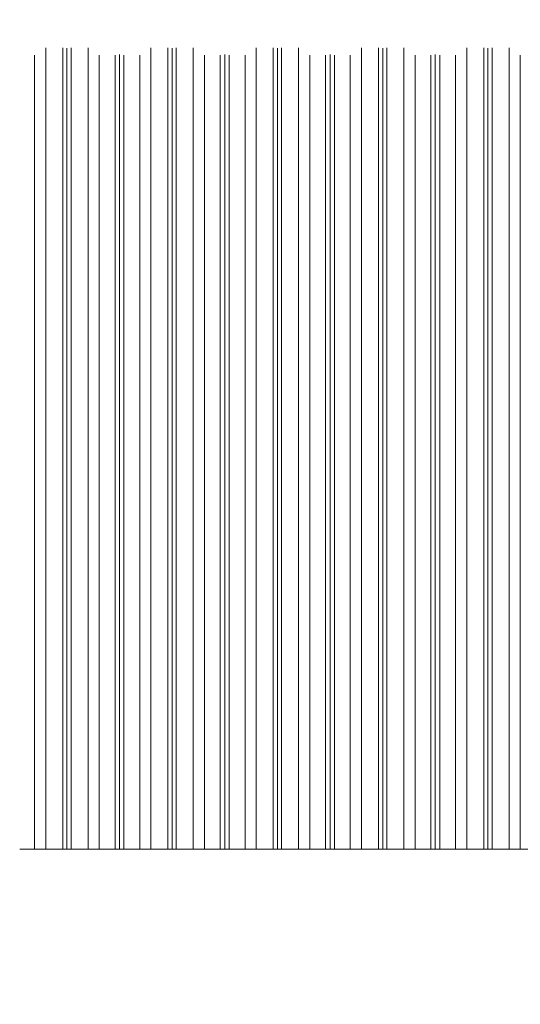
# Model space of a CAD drawing. Header units: millimetres. Extents: x 0 to 1917, y 0 to 847.
# Tile 83 of 230: x 459 to 488, y 716 to 773. Entities that reach past the tile are written whole.
import ezdxf

# ---------------------------------------------------------------- set-up
doc = ezdxf.new("R2010")
doc.units = ezdxf.units.MM
doc.header["$MEASUREMENT"] = 0
doc.set_wipeout_variables(frame=1)
doc.linetypes.add('Wipeout_Contour', pattern=[1000, 0, -1000])
for name, color, linetype in [('Cobertura.ARQ', 7, 'Continuous'), ('Interior - Mobiliário', 7, 'Continuous'), ('Parede.ARQ', 7, 'Continuous')]:
    doc.layers.add(name, color=color, linetype=linetype)

msp = doc.modelspace()

# ---------------------------------------------------------------- wipeouts: each hides what was drawn before it
at = {"color": 254, "linetype": 'Wipeout_Contour', "lineweight": 0, "ltscale": 683362.111331}
msp.add_wipeout([(101.497, 794.413), (102.375, 794.361), (102.375, 770.546), (102.93, 770.546), (103.58, 770.986), (104.565, 770.986), (104.805, 770.95), (104.975, 770.976), (104.975, 771.528), (107.375, 771.528), (107.375, 770.546), (107.595, 770.546), (107.855, 770.585), (108.115, 770.546), (109.03, 770.546), (109.68, 770.986), (110.665, 770.986), (110.905, 770.95), (111.145, 770.986), (112.13, 770.986), (112.78, 770.546), (113.695, 770.546), (113.955, 770.585), (114.215, 770.546), (115.13, 770.546), (115.78, 770.986), (116.765, 770.986), (117.005, 770.95), (117.245, 770.986), (118.23, 770.986), (118.88, 770.546), (119.795, 770.546), (120.055, 770.585), (120.315, 770.546), (121.23, 770.546), (121.88, 770.986), (122.865, 770.986), (123.105, 770.95), (123.345, 770.986), (124.33, 770.986), (124.98, 770.546), (125.895, 770.546), (126.155, 770.585), (126.415, 770.546), (127.33, 770.546), (127.98, 770.986), (128.965, 770.986), (129.205, 770.95), (129.445, 770.986), (130.43, 770.986), (131.08, 770.546), (131.995, 770.546), (132.255, 770.585), (132.515, 770.546), (133.43, 770.546), (134.08, 770.986), (135.065, 770.986), (135.305, 770.95), (135.545, 770.986), (136.53, 770.986), (137.18, 770.546), (138.095, 770.546), (138.355, 770.585), (138.615, 770.546), (139.53, 770.546), (140.18, 770.986), (141.165, 770.986), (141.405, 770.95), (141.645, 770.986), (142.63, 770.986), (143.28, 770.546), (144.195, 770.546), (144.455, 770.585), (144.715, 770.546), (145.63, 770.546), (146.28, 770.986), (147.265, 770.986), (147.505, 770.95), (147.745, 770.986), (148.73, 770.986), (149.38, 770.546), (150.295, 770.546), (150.555, 770.585), (150.815, 770.546), (151.73, 770.546), (152.38, 770.986), (153.365, 770.986), (153.605, 770.95), (153.845, 770.986), (154.83, 770.986), (155.48, 770.546), (156.395, 770.546), (156.655, 770.585), (156.915, 770.546), (157.83, 770.546), (158.48, 770.986), (159.465, 770.986), (159.705, 770.95), (159.945, 770.986), (160.93, 770.986), (161.58, 770.546), (162.495, 770.546), (162.755, 770.585), (163.015, 770.546), (163.93, 770.546), (164.58, 770.986), (165.565, 770.986), (165.805, 770.95), (166.045, 770.986), (167.03, 770.986), (167.68, 770.546), (168.595, 770.546), (168.855, 770.585), (169.115, 770.546), (170.03, 770.546), (170.68, 770.986), (171.665, 770.986), (171.905, 770.95), (172.145, 770.986), (173.13, 770.986), (173.78, 770.546), (174.695, 770.546), (174.955, 770.585), (175.215, 770.546), (176.13, 770.546), (176.78, 770.986), (177.765, 770.986), (178.005, 770.95), (178.245, 770.986), (179.23, 770.986), (179.88, 770.546), (180.795, 770.546), (181.055, 770.585), (181.315, 770.546), (182.23, 770.546), (182.88, 770.986), (183.865, 770.986), (184.105, 770.95), (184.345, 770.986), (185.33, 770.986), (185.98, 770.546), (186.895, 770.546), (187.155, 770.585), (187.415, 770.546), (188.33, 770.546), (188.98, 770.986), (189.965, 770.986), (190.205, 770.95), (190.445, 770.986), (191.43, 770.986), (192.08, 770.546), (192.995, 770.546), (193.255, 770.585), (193.515, 770.546), (194.43, 770.546), (195.08, 770.986), (196.065, 770.986), (196.305, 770.95), (196.545, 770.986), (197.53, 770.986), (198.18, 770.546), (199.095, 770.546), (199.355, 770.585), (199.615, 770.546), (200.53, 770.546), (201.18, 770.986), (202.165, 770.986), (202.405, 770.95), (202.645, 770.986), (203.63, 770.986), (204.28, 770.546), (205.195, 770.546), (205.455, 770.585), (205.715, 770.546), (206.63, 770.546), (207.28, 770.986), (208.265, 770.986), (208.505, 770.95), (208.745, 770.986), (209.73, 770.986), (210.38, 770.546), (211.295, 770.546), (211.555, 770.585), (211.815, 770.546), (212.73, 770.546), (213.38, 770.986), (214.365, 770.986), (214.605, 770.95), (214.845, 770.986), (215.83, 770.986), (216.48, 770.546), (216.975, 770.546), (216.975, 771.528), (219.375, 771.528), (219.375, 770.915), (219.48, 770.986), (220.465, 770.986), (220.705, 770.95), (220.945, 770.986), (221.93, 770.986), (222.58, 770.546), (223.495, 770.546), (223.755, 770.585), (224.015, 770.546), (224.93, 770.546), (225.58, 770.986), (226.565, 770.986), (226.805, 770.95), (227.045, 770.986), (228.03, 770.986), (228.68, 770.546), (229.595, 770.546), (229.855, 770.585), (230.115, 770.546), (231.03, 770.546), (231.68, 770.986), (232.665, 770.986), (232.905, 770.95), (233.145, 770.986), (234.13, 770.986), (234.78, 770.546), (235.695, 770.546), (235.955, 770.585), (236.215, 770.546), (237.13, 770.546), (237.78, 770.986), (238.765, 770.986), (239.005, 770.95), (239.245, 770.986), (240.23, 770.986), (240.88, 770.546), (241.795, 770.546), (242.055, 770.585), (242.315, 770.546), (243.23, 770.546), (243.88, 770.986), (244.865, 770.986), (245.105, 770.95), (245.345, 770.986), (246.33, 770.986), (246.98, 770.546), (247.895, 770.546), (248.155, 770.585), (248.415, 770.546), (249.33, 770.546), (249.98, 770.986), (250.965, 770.986), (251.205, 770.95), (251.445, 770.986), (252.43, 770.986), (253.08, 770.546), (253.995, 770.546), (254.255, 770.585), (254.515, 770.546), (255.43, 770.546), (256.08, 770.986), (257.065, 770.986), (257.305, 770.95), (257.545, 770.986), (258.53, 770.986), (259.18, 770.546), (260.095, 770.546), (260.355, 770.585), (260.615, 770.546), (261.53, 770.546), (262.18, 770.986), (263.165, 770.986), (263.405, 770.95), (263.645, 770.986), (264.63, 770.986), (265.28, 770.546), (266.195, 770.546), (266.455, 770.585), (266.715, 770.546), (267.63, 770.546), (268.28, 770.986), (269.265, 770.986), (269.505, 770.95), (269.745, 770.986), (270.73, 770.986), (271.38, 770.546), (272.295, 770.546), (272.555, 770.585), (272.815, 770.546), (273.73, 770.546), (274.38, 770.986), (275.365, 770.986), (275.605, 770.95), (275.845, 770.986), (276.83, 770.986), (277.48, 770.546), (278.395, 770.546), (278.655, 770.585), (278.915, 770.546), (279.83, 770.546), (280.48, 770.986), (281.465, 770.986), (281.705, 770.95), (281.945, 770.986), (282.93, 770.986), (283.58, 770.546), (284.495, 770.546), (284.755, 770.585), (285.015, 770.546), (285.93, 770.546), (286.58, 770.986), (287.565, 770.986), (287.805, 770.95), (288.045, 770.986), (289.03, 770.986), (289.68, 770.546), (290.595, 770.546), (290.855, 770.585), (291.115, 770.546), (292.03, 770.546), (292.68, 770.986), (293.665, 770.986), (293.905, 770.95), (294.145, 770.986), (295.13, 770.986), (295.78, 770.546), (296.695, 770.546), (296.955, 770.585), (297.215, 770.546), (298.13, 770.546), (298.78, 770.986), (299.765, 770.986), (300.005, 770.95), (300.245, 770.986), (301.23, 770.986), (301.88, 770.546), (302.795, 770.546), (303.055, 770.585), (303.315, 770.546), (304.23, 770.546), (304.88, 770.986), (305.865, 770.986), (306.105, 770.95), (306.345, 770.986), (307.33, 770.986), (307.98, 770.546), (308.895, 770.546), (309.155, 770.585), (309.415, 770.546), (310.33, 770.546), (310.98, 770.986), (311.965, 770.986), (312.205, 770.95), (312.445, 770.986), (313.43, 770.986), (314.08, 770.546), (314.995, 770.546), (315.255, 770.585), (315.515, 770.546), (316.43, 770.546), (317.08, 770.986), (318.065, 770.986), (318.305, 770.95), (318.545, 770.986), (319.53, 770.986), (320.18, 770.546), (321.095, 770.546), (321.355, 770.585), (321.615, 770.546), (322.53, 770.546), (323.18, 770.986), (324.165, 770.986), (324.405, 770.95), (324.645, 770.986), (325.63, 770.986), (326.28, 770.546), (327.195, 770.546), (327.455, 770.585), (327.715, 770.546), (328.63, 770.546), (329.28, 770.986), (330.265, 770.986), (330.505, 770.95), (330.745, 770.986), (331.73, 770.986), (332.38, 770.546), (333.295, 770.546), (333.555, 770.585), (333.815, 770.546), (334.73, 770.546), (335.38, 770.986), (336.365, 770.986), (336.605, 770.95), (336.845, 770.986), (336.975, 770.986), (336.975, 771.528), (339.375, 771.528), (339.375, 770.546), (339.395, 770.546), (339.655, 770.585), (339.915, 770.546), (340.83, 770.546), (341.48, 770.986), (342.465, 770.986), (342.705, 770.95), (342.945, 770.986), (343.93, 770.986), (344.58, 770.546), (345.495, 770.546), (345.755, 770.585), (346.015, 770.546), (346.93, 770.546), (347.58, 770.986), (348.565, 770.986), (348.805, 770.95), (349.045, 770.986), (350.03, 770.986), (350.68, 770.546), (351.595, 770.546), (351.855, 770.585), (352.115, 770.546), (353.03, 770.546), (353.68, 770.986), (354.665, 770.986), (354.905, 770.95), (355.145, 770.986), (356.13, 770.986), (356.78, 770.546), (357.695, 770.546), (357.955, 770.585), (358.215, 770.546), (359.13, 770.546), (359.78, 770.986), (360.765, 770.986), (361.005, 770.95), (361.245, 770.986), (362.23, 770.986), (362.88, 770.546), (363.795, 770.546), (364.055, 770.585), (364.315, 770.546), (365.23, 770.546), (365.88, 770.986), (366.865, 770.986), (367.105, 770.95), (367.345, 770.986), (368.33, 770.986), (368.98, 770.546), (369.895, 770.546), (370.155, 770.585), (370.415, 770.546), (371.33, 770.546), (371.98, 770.986), (372.965, 770.986), (373.205, 770.95), (373.445, 770.986), (374.43, 770.986), (375.08, 770.546), (375.995, 770.546), (376.255, 770.585), (376.515, 770.546), (377.43, 770.546), (378.08, 770.986), (379.065, 770.986), (379.305, 770.95), (379.545, 770.986), (380.53, 770.986), (381.18, 770.546), (382.095, 770.546), (382.355, 770.585), (382.615, 770.546), (383.53, 770.546), (384.18, 770.986), (385.165, 770.986), (385.405, 770.95), (385.645, 770.986), (386.63, 770.986), (387.28, 770.546), (388.195, 770.546), (388.455, 770.585), (388.715, 770.546), (389.63, 770.546), (390.28, 770.986), (391.265, 770.986), (391.505, 770.95), (391.745, 770.986), (392.73, 770.986), (393.38, 770.546), (394.295, 770.546), (394.555, 770.585), (394.815, 770.546), (395.73, 770.546), (396.38, 770.986), (397.365, 770.986), (397.605, 770.95), (397.845, 770.986), (398.83, 770.986), (399.48, 770.546), (400.395, 770.546), (400.655, 770.585), (400.915, 770.546), (401.83, 770.546), (402.48, 770.986), (403.465, 770.986), (403.705, 770.95), (403.945, 770.986), (404.93, 770.986), (405.58, 770.546), (406.495, 770.546), (406.755, 770.585), (407.015, 770.546), (407.93, 770.546), (408.58, 770.986), (409.565, 770.986), (409.805, 770.95), (410.045, 770.986), (411.03, 770.986), (411.68, 770.546), (412.595, 770.546), (412.855, 770.585), (413.115, 770.546), (414.03, 770.546), (414.68, 770.986), (415.665, 770.986), (415.905, 770.95), (416.145, 770.986), (417.13, 770.986), (417.78, 770.546), (418.695, 770.546), (418.955, 770.585), (419.215, 770.546), (420.13, 770.546), (420.78, 770.986), (421.765, 770.986), (422.005, 770.95), (422.245, 770.986), (423.23, 770.986), (423.88, 770.546), (424.795, 770.546), (425.055, 770.585), (425.315, 770.546), (426.23, 770.546), (426.88, 770.986), (427.865, 770.986), (428.105, 770.95), (428.345, 770.986), (429.33, 770.986), (429.98, 770.546), (430.895, 770.546), (431.155, 770.585), (431.415, 770.546), (432.33, 770.546), (432.98, 770.986), (433.965, 770.986), (434.205, 770.95), (434.445, 770.986), (435.43, 770.986), (436.08, 770.546), (436.995, 770.546), (437.255, 770.585), (437.515, 770.546), (438.43, 770.546), (439.08, 770.986), (440.065, 770.986), (440.305, 770.95), (440.545, 770.986), (441.53, 770.986), (442.18, 770.546), (443.095, 770.546), (443.355, 770.585), (443.615, 770.546), (444.53, 770.546), (445.18, 770.986), (446.165, 770.986), (446.405, 770.95), (446.645, 770.986), (446.858, 770.986), (446.858, 770.585), (447.118, 770.546), (448.033, 770.546), (448.683, 770.986), (449.668, 770.986), (449.908, 770.95), (450.148, 770.986), (451.133, 770.986), (451.783, 770.546), (452.698, 770.546), (452.958, 770.585), (453.218, 770.546), (454.133, 770.546), (454.783, 770.986), (455.768, 770.986), (456.008, 770.95), (456.248, 770.986), (456.975, 770.986), (456.975, 771.528), (459.375, 771.528), (459.375, 770.546), (460.233, 770.546), (460.883, 770.986), (461.868, 770.986), (462.108, 770.95), (462.348, 770.986), (463.333, 770.986), (463.983, 770.546), (464.898, 770.546), (465.158, 770.585), (465.418, 770.546), (466.333, 770.546), (466.983, 770.986), (467.968, 770.986), (468.208, 770.95), (468.448, 770.986), (469.433, 770.986), (470.083, 770.546), (470.998, 770.546), (471.258, 770.585), (471.518, 770.546), (472.433, 770.546), (473.083, 770.986), (474.068, 770.986), (474.308, 770.95), (474.548, 770.986), (475.533, 770.986), (476.183, 770.546), (477.098, 770.546), (477.358, 770.585), (477.618, 770.546), (478.533, 770.546), (479.183, 770.986), (480.168, 770.986), (480.408, 770.95), (480.648, 770.986), (481.633, 770.986), (482.283, 770.546), (483.198, 770.546), (483.458, 770.585), (483.718, 770.546), (484.633, 770.546), (485.283, 770.986), (486.268, 770.986), (486.508, 770.95), (486.748, 770.986), (487.733, 770.986), (488.383, 770.546), (489.298, 770.546), (489.558, 770.585), (489.818, 770.546), (490.733, 770.546), (491.383, 770.986), (492.368, 770.986), (492.608, 770.95), (492.848, 770.986), (493.833, 770.986), (494.483, 770.546), (495.398, 770.546), (495.658, 770.585), (495.918, 770.546), (496.833, 770.546), (497.483, 770.986), (498.468, 770.986), (498.708, 770.95), (498.948, 770.986), (499.933, 770.986), (500.583, 770.546), (501.498, 770.546), (501.758, 770.585), (502.018, 770.546), (502.933, 770.546), (503.583, 770.986), (504.568, 770.986), (504.808, 770.95), (505.048, 770.986), (506.033, 770.986), (506.683, 770.546), (506.915, 770.546), (506.915, 770.585), (507.175, 770.546), (508.09, 770.546), (508.74, 770.986), (509.725, 770.986), (509.965, 770.95), (510.205, 770.986), (511.19, 770.986), (511.84, 770.546), (512.755, 770.546), (513.015, 770.585), (513.275, 770.546), (514.19, 770.546), (514.84, 770.986), (515.825, 770.986), (516.065, 770.95), (516.305, 770.986), (517.29, 770.986), (517.94, 770.546), (518.855, 770.546), (519.115, 770.585), (519.375, 770.546), (520.29, 770.546), (520.94, 770.986), (521.925, 770.986), (522.165, 770.95), (522.405, 770.986), (523.39, 770.986), (524.04, 770.546), (524.955, 770.546), (525.215, 770.585), (525.475, 770.546), (526.39, 770.546), (527.04, 770.986), (528.025, 770.986), (528.265, 770.95), (528.505, 770.986), (529.49, 770.986), (530.14, 770.546), (531.055, 770.546), (531.315, 770.585), (531.575, 770.546), (532.49, 770.546), (533.14, 770.986), (534.125, 770.986), (534.365, 770.95), (534.605, 770.986), (535.59, 770.986), (536.24, 770.546), (537.155, 770.546), (537.415, 770.585), (537.675, 770.546), (538.59, 770.546), (539.24, 770.986), (540.225, 770.986), (540.465, 770.95), (540.705, 770.986), (541.69, 770.986), (542.34, 770.546), (543.255, 770.546), (543.515, 770.585), (543.775, 770.546), (544.69, 770.546), (545.34, 770.986), (546.325, 770.986), (546.565, 770.95), (546.805, 770.986), (547.79, 770.986), (548.44, 770.546), (549.355, 770.546), (549.615, 770.585), (549.875, 770.546), (550.79, 770.546), (551.44, 770.986), (552.425, 770.986), (552.665, 770.95), (552.905, 770.986), (553.89, 770.986), (554.54, 770.546), (555.455, 770.546), (555.715, 770.585), (555.975, 770.546), (556.89, 770.546), (557.54, 770.986), (558.525, 770.986), (558.765, 770.95), (559.005, 770.986), (559.99, 770.986), (560.64, 770.546), (561.555, 770.546), (561.815, 770.585), (562.075, 770.546), (562.99, 770.546), (563.64, 770.986), (564.625, 770.986), (564.865, 770.95), (565.105, 770.986), (566.09, 770.986), (566.74, 770.546), (567.655, 770.546), (567.915, 770.585), (568.175, 770.546), (569.075, 770.546), (569.075, 771.528), (571.475, 771.528), (571.475, 770.986), (572.19, 770.986), (572.84, 770.546), (573.755, 770.546), (573.875, 770.564), (573.875, 794.361), (574.753, 794.413), (571.175, 794.413), (571.175, 772.714), (569.375, 772.714), (569.375, 794.413), (459.075, 794.413), (459.075, 772.714), (457.275, 772.714), (457.275, 794.413), (339.075, 794.413), (339.075, 772.714), (337.275, 772.714), (337.275, 794.413), (219.075, 794.413), (219.075, 772.714), (217.275, 772.714), (217.275, 794.413), (107.075, 794.413), (107.075, 772.714), (105.275, 772.714), (105.275, 794.413)], dxfattribs=at).dxf.layer = 'Cobertura.ARQ'
at = {"color": 254, "linetype": 'Wipeout_Contour', "lineweight": 0, "ltscale": 6731.642092}
msp.add_wipeout([(506.763, 724.528), (459.375, 724.528), (459.375, 665.528), (460.71, 665.528), (460.71, 708.268), (492.19, 708.268), (492.19, 665.528), (506.763, 665.528)], dxfattribs=at).dxf.layer = 'Parede.ARQ'

# ---------------------------------------------------------------- next in the draw order: wipeouts: each hides what was drawn before it
at = {"color": 254, "linetype": 'Wipeout_Contour', "lineweight": 0, "ltscale": 3510.821176}
msp.add_wipeout([(459.375, 724.528), (460.233, 724.528), (460.233, 770.546), (459.375, 770.546)], dxfattribs=at).dxf.layer = 'Interior - Mobiliário'

# ---------------------------------------------------------------- next in the draw order: wipeouts: each hides what was drawn before it
at = {"color": 254, "linetype": 'Wipeout_Contour', "lineweight": 0, "ltscale": 3512.772423}
msp.add_wipeout([(460.233, 770.546), (460.233, 724.528), (460.883, 724.528), (460.883, 770.986)], dxfattribs=at).dxf.layer = 'Interior - Mobiliário'

# ---------------------------------------------------------------- next in the draw order: linework, layer by layer
at = {"layer": 'Interior - Mobiliário', "color": 102, "linetype": 'Continuous', "lineweight": 0}
msp.add_line((460.233, 724.528), (460.233, 770.546), dxfattribs=at)

# ---------------------------------------------------------------- next in the draw order: wipeouts: each hides what was drawn before it
at = {"color": 254, "linetype": 'Wipeout_Contour', "lineweight": 0, "ltscale": 3514.874888}
msp.add_wipeout([(461.868, 770.986), (460.883, 770.986), (460.883, 724.528), (461.868, 724.528)], dxfattribs=at).dxf.layer = 'Interior - Mobiliário'

# ---------------------------------------------------------------- next in the draw order: linework, layer by layer
at = {"layer": 'Interior - Mobiliário', "color": 102, "linetype": 'Continuous', "lineweight": 0}
msp.add_line((460.883, 724.528), (460.883, 770.986), dxfattribs=at)

# ---------------------------------------------------------------- next in the draw order: wipeouts: each hides what was drawn before it
at = {"color": 254, "linetype": 'Wipeout_Contour', "lineweight": 0, "ltscale": 3516.131005}
msp.add_wipeout([(461.868, 770.986), (461.868, 724.528), (462.108, 724.528), (462.108, 770.95)], dxfattribs=at).dxf.layer = 'Interior - Mobiliário'

# ---------------------------------------------------------------- next in the draw order: wipeouts: each hides what was drawn before it
at = {"color": 254, "linetype": 'Wipeout_Contour', "lineweight": 0, "ltscale": 3516.635879}
msp.add_wipeout([(462.108, 770.95), (462.108, 724.528), (462.348, 724.528), (462.348, 770.986)], dxfattribs=at).dxf.layer = 'Interior - Mobiliário'

# ---------------------------------------------------------------- next in the draw order: linework, layer by layer
at = {"layer": 'Interior - Mobiliário', "color": 102, "linetype": 'Continuous', "lineweight": 0}
msp.add_line((461.868, 724.528), (461.868, 770.986), dxfattribs=at)

# ---------------------------------------------------------------- next in the draw order: wipeouts: each hides what was drawn before it
at = {"color": 254, "linetype": 'Wipeout_Contour', "lineweight": 0, "ltscale": 3517.956764}
msp.add_wipeout([(462.348, 724.528), (463.333, 724.528), (463.333, 770.986), (462.348, 770.986)], dxfattribs=at).dxf.layer = 'Interior - Mobiliário'

# ---------------------------------------------------------------- next in the draw order: linework, layer by layer
at = {"layer": 'Interior - Mobiliário', "color": 102, "linetype": 'Continuous', "lineweight": 0}
for p, q in [((462.108, 724.528), (462.108, 770.95)), ((462.348, 724.528), (462.348, 770.986))]:
    msp.add_line(p, q, dxfattribs=at)

# ---------------------------------------------------------------- next in the draw order: wipeouts: each hides what was drawn before it
at = {"color": 254, "linetype": 'Wipeout_Contour', "lineweight": 0, "ltscale": 3519.294623}
msp.add_wipeout([(463.983, 770.546), (463.333, 770.986), (463.333, 724.528), (463.983, 724.528)], dxfattribs=at).dxf.layer = 'Interior - Mobiliário'

# ---------------------------------------------------------------- next in the draw order: linework, layer by layer
at = {"layer": 'Interior - Mobiliário', "color": 102, "linetype": 'Continuous', "lineweight": 0}
msp.add_line((463.333, 724.528), (463.333, 770.986), dxfattribs=at)

# ---------------------------------------------------------------- next in the draw order: wipeouts: each hides what was drawn before it
at = {"color": 254, "linetype": 'Wipeout_Contour', "lineweight": 0, "ltscale": 3520.577156}
msp.add_wipeout([(463.983, 770.546), (463.983, 724.528), (464.898, 724.528), (464.898, 770.546)], dxfattribs=at).dxf.layer = 'Interior - Mobiliário'

# ---------------------------------------------------------------- next in the draw order: linework, layer by layer
at = {"layer": 'Interior - Mobiliário', "color": 102, "linetype": 'Continuous', "lineweight": 0}
msp.add_line((463.983, 724.528), (463.983, 770.546), dxfattribs=at)

# ---------------------------------------------------------------- next in the draw order: wipeouts: each hides what was drawn before it
at = {"color": 254, "linetype": 'Wipeout_Contour', "lineweight": 0, "ltscale": 3521.851063}
msp.add_wipeout([(464.898, 770.546), (464.898, 724.528), (465.158, 724.528), (465.158, 770.585)], dxfattribs=at).dxf.layer = 'Interior - Mobiliário'

# ---------------------------------------------------------------- next in the draw order: wipeouts: each hides what was drawn before it
at = {"color": 254, "linetype": 'Wipeout_Contour', "lineweight": 0, "ltscale": 3522.400732}
msp.add_wipeout([(465.418, 770.546), (465.158, 770.585), (465.158, 724.528), (465.418, 724.528)], dxfattribs=at).dxf.layer = 'Interior - Mobiliário'

# ---------------------------------------------------------------- next in the draw order: linework, layer by layer
at = {"layer": 'Interior - Mobiliário', "color": 102, "linetype": 'Continuous', "lineweight": 0}
msp.add_line((464.898, 724.528), (464.898, 770.546), dxfattribs=at)

# ---------------------------------------------------------------- next in the draw order: wipeouts: each hides what was drawn before it
at = {"color": 254, "linetype": 'Wipeout_Contour', "lineweight": 0, "ltscale": 3523.610909}
msp.add_wipeout([(466.333, 770.546), (465.418, 770.546), (465.418, 724.528), (466.333, 724.528)], dxfattribs=at).dxf.layer = 'Interior - Mobiliário'

# ---------------------------------------------------------------- next in the draw order: linework, layer by layer
at = {"layer": 'Interior - Mobiliário', "color": 102, "linetype": 'Continuous', "lineweight": 0}
for p, q in [((465.158, 724.528), (465.158, 770.585)), ((465.418, 724.528), (465.418, 770.546))]:
    msp.add_line(p, q, dxfattribs=at)

# ---------------------------------------------------------------- next in the draw order: wipeouts: each hides what was drawn before it
at = {"color": 254, "linetype": 'Wipeout_Contour', "lineweight": 0, "ltscale": 3525.636184}
msp.add_wipeout([(466.333, 770.546), (466.333, 724.528), (466.983, 724.528), (466.983, 770.986)], dxfattribs=at).dxf.layer = 'Interior - Mobiliário'

# ---------------------------------------------------------------- next in the draw order: linework, layer by layer
at = {"layer": 'Interior - Mobiliário', "color": 102, "linetype": 'Continuous', "lineweight": 0}
msp.add_line((466.333, 724.528), (466.333, 770.546), dxfattribs=at)

# ---------------------------------------------------------------- next in the draw order: wipeouts: each hides what was drawn before it
at = {"color": 254, "linetype": 'Wipeout_Contour', "lineweight": 0, "ltscale": 3527.753658}
msp.add_wipeout([(467.968, 770.986), (466.983, 770.986), (466.983, 724.528), (467.968, 724.528)], dxfattribs=at).dxf.layer = 'Interior - Mobiliário'

# ---------------------------------------------------------------- next in the draw order: linework, layer by layer
at = {"layer": 'Interior - Mobiliário', "color": 102, "linetype": 'Continuous', "lineweight": 0}
msp.add_line((466.983, 724.528), (466.983, 770.986), dxfattribs=at)

# ---------------------------------------------------------------- next in the draw order: wipeouts: each hides what was drawn before it
at = {"color": 254, "linetype": 'Wipeout_Contour', "lineweight": 0, "ltscale": 3529.022129}
msp.add_wipeout([(467.968, 770.986), (467.968, 724.528), (468.208, 724.528), (468.208, 770.95)], dxfattribs=at).dxf.layer = 'Interior - Mobiliário'

# ---------------------------------------------------------------- next in the draw order: wipeouts: each hides what was drawn before it
at = {"color": 254, "linetype": 'Wipeout_Contour', "lineweight": 0, "ltscale": 3529.531797}
msp.add_wipeout([(468.208, 770.95), (468.208, 724.528), (468.448, 724.528), (468.448, 770.986)], dxfattribs=at).dxf.layer = 'Interior - Mobiliário'

# ---------------------------------------------------------------- next in the draw order: linework, layer by layer
at = {"layer": 'Interior - Mobiliário', "color": 102, "linetype": 'Continuous', "lineweight": 0}
msp.add_line((467.968, 724.528), (467.968, 770.986), dxfattribs=at)

# ---------------------------------------------------------------- next in the draw order: wipeouts: each hides what was drawn before it
at = {"color": 254, "linetype": 'Wipeout_Contour', "lineweight": 0, "ltscale": 3530.864789}
msp.add_wipeout([(468.448, 770.986), (468.448, 724.528), (469.433, 724.528), (469.433, 770.986)], dxfattribs=at).dxf.layer = 'Interior - Mobiliário'

# ---------------------------------------------------------------- next in the draw order: linework, layer by layer
at = {"layer": 'Interior - Mobiliário', "color": 102, "linetype": 'Continuous', "lineweight": 0}
for p, q in [((468.208, 724.528), (468.208, 770.95)), ((468.448, 724.528), (468.448, 770.986))]:
    msp.add_line(p, q, dxfattribs=at)

# ---------------------------------------------------------------- next in the draw order: wipeouts: each hides what was drawn before it
at = {"color": 254, "linetype": 'Wipeout_Contour', "lineweight": 0, "ltscale": 3532.220291}
msp.add_wipeout([(469.433, 770.986), (469.433, 724.528), (470.083, 724.528), (470.083, 770.546)], dxfattribs=at).dxf.layer = 'Interior - Mobiliário'

# ---------------------------------------------------------------- next in the draw order: linework, layer by layer
at = {"layer": 'Interior - Mobiliário', "color": 102, "linetype": 'Continuous', "lineweight": 0}
msp.add_line((469.433, 724.528), (469.433, 770.986), dxfattribs=at)

# ---------------------------------------------------------------- next in the draw order: wipeouts: each hides what was drawn before it
at = {"color": 254, "linetype": 'Wipeout_Contour', "lineweight": 0, "ltscale": 3533.519681}
msp.add_wipeout([(470.083, 770.546), (470.083, 724.528), (470.998, 724.528), (470.998, 770.546)], dxfattribs=at).dxf.layer = 'Interior - Mobiliário'

# ---------------------------------------------------------------- next in the draw order: linework, layer by layer
at = {"layer": 'Interior - Mobiliário', "color": 102, "linetype": 'Continuous', "lineweight": 0}
msp.add_line((470.083, 724.528), (470.083, 770.546), dxfattribs=at)

# ---------------------------------------------------------------- next in the draw order: wipeouts: each hides what was drawn before it
at = {"color": 254, "linetype": 'Wipeout_Contour', "lineweight": 0, "ltscale": 3534.805152}
msp.add_wipeout([(470.998, 724.528), (471.258, 724.528), (471.258, 770.585), (470.998, 770.546)], dxfattribs=at).dxf.layer = 'Interior - Mobiliário'

# ---------------------------------------------------------------- next in the draw order: wipeouts: each hides what was drawn before it
at = {"color": 254, "linetype": 'Wipeout_Contour', "lineweight": 0, "ltscale": 3535.359989}
msp.add_wipeout([(471.518, 770.546), (471.258, 770.585), (471.258, 724.528), (471.518, 724.528)], dxfattribs=at).dxf.layer = 'Interior - Mobiliário'

# ---------------------------------------------------------------- next in the draw order: linework, layer by layer
at = {"layer": 'Interior - Mobiliário', "color": 102, "linetype": 'Continuous', "lineweight": 0}
msp.add_line((470.998, 724.528), (470.998, 770.546), dxfattribs=at)

# ---------------------------------------------------------------- next in the draw order: wipeouts: each hides what was drawn before it
at = {"color": 254, "linetype": 'Wipeout_Contour', "lineweight": 0, "ltscale": 3536.581934}
msp.add_wipeout([(471.518, 770.546), (471.518, 724.528), (472.433, 724.528), (472.433, 770.546)], dxfattribs=at).dxf.layer = 'Interior - Mobiliário'

# ---------------------------------------------------------------- next in the draw order: linework, layer by layer
at = {"layer": 'Interior - Mobiliário', "color": 102, "linetype": 'Continuous', "lineweight": 0}
for p, q in [((471.258, 724.528), (471.258, 770.585)), ((471.518, 724.528), (471.518, 770.546))]:
    msp.add_line(p, q, dxfattribs=at)

# ---------------------------------------------------------------- next in the draw order: wipeouts: each hides what was drawn before it
at = {"color": 254, "linetype": 'Wipeout_Contour', "lineweight": 0, "ltscale": 3538.621426}
msp.add_wipeout([(472.433, 770.546), (472.433, 724.528), (473.083, 724.528), (473.083, 770.986)], dxfattribs=at).dxf.layer = 'Interior - Mobiliário'

# ---------------------------------------------------------------- next in the draw order: linework, layer by layer
at = {"layer": 'Interior - Mobiliário', "color": 102, "linetype": 'Continuous', "lineweight": 0}
msp.add_line((472.433, 724.528), (472.433, 770.546), dxfattribs=at)

# ---------------------------------------------------------------- next in the draw order: wipeouts: each hides what was drawn before it
at = {"color": 254, "linetype": 'Wipeout_Contour', "lineweight": 0, "ltscale": 3540.753725}
msp.add_wipeout([(473.083, 770.986), (473.083, 724.528), (474.068, 724.528), (474.068, 770.986)], dxfattribs=at).dxf.layer = 'Interior - Mobiliário'

# ---------------------------------------------------------------- next in the draw order: linework, layer by layer
at = {"layer": 'Interior - Mobiliário', "color": 102, "linetype": 'Continuous', "lineweight": 0}
msp.add_line((473.083, 724.528), (473.083, 770.986), dxfattribs=at)

# ---------------------------------------------------------------- next in the draw order: wipeouts: each hides what was drawn before it
at = {"color": 254, "linetype": 'Wipeout_Contour', "lineweight": 0, "ltscale": 3542.034418}
msp.add_wipeout([(474.068, 770.986), (474.068, 724.528), (474.308, 724.528), (474.308, 770.95)], dxfattribs=at).dxf.layer = 'Interior - Mobiliário'

# ---------------------------------------------------------------- next in the draw order: wipeouts: each hides what was drawn before it
at = {"color": 254, "linetype": 'Wipeout_Contour', "lineweight": 0, "ltscale": 3542.548828}
msp.add_wipeout([(474.308, 770.95), (474.308, 724.528), (474.548, 724.528), (474.548, 770.986)], dxfattribs=at).dxf.layer = 'Interior - Mobiliário'

# ---------------------------------------------------------------- next in the draw order: linework, layer by layer
at = {"layer": 'Interior - Mobiliário', "color": 102, "linetype": 'Continuous', "lineweight": 0}
msp.add_line((474.068, 724.528), (474.068, 770.986), dxfattribs=at)

# ---------------------------------------------------------------- next in the draw order: wipeouts: each hides what was drawn before it
at = {"color": 254, "linetype": 'Wipeout_Contour', "lineweight": 0, "ltscale": 3543.89379}
msp.add_wipeout([(474.548, 724.528), (475.533, 724.528), (475.533, 770.986), (474.548, 770.986)], dxfattribs=at).dxf.layer = 'Interior - Mobiliário'

# ---------------------------------------------------------------- next in the draw order: linework, layer by layer
at = {"layer": 'Interior - Mobiliário', "color": 102, "linetype": 'Continuous', "lineweight": 0}
for p, q in [((474.308, 724.528), (474.308, 770.95)), ((474.548, 724.528), (474.548, 770.986))]:
    msp.add_line(p, q, dxfattribs=at)

# ---------------------------------------------------------------- next in the draw order: wipeouts: each hides what was drawn before it
at = {"color": 254, "linetype": 'Wipeout_Contour', "lineweight": 0, "ltscale": 3545.266758}
msp.add_wipeout([(475.533, 770.986), (475.533, 724.528), (476.183, 724.528), (476.183, 770.546)], dxfattribs=at).dxf.layer = 'Interior - Mobiliário'

# ---------------------------------------------------------------- next in the draw order: linework, layer by layer
at = {"layer": 'Interior - Mobiliário', "color": 102, "linetype": 'Continuous', "lineweight": 0}
msp.add_line((475.533, 724.528), (475.533, 770.986), dxfattribs=at)

# ---------------------------------------------------------------- next in the draw order: wipeouts: each hides what was drawn before it
at = {"color": 254, "linetype": 'Wipeout_Contour', "lineweight": 0, "ltscale": 3546.582841}
msp.add_wipeout([(476.183, 770.546), (476.183, 724.528), (477.098, 724.528), (477.098, 770.546)], dxfattribs=at).dxf.layer = 'Interior - Mobiliário'

# ---------------------------------------------------------------- next in the draw order: linework, layer by layer
at = {"layer": 'Interior - Mobiliário', "color": 102, "linetype": 'Continuous', "lineweight": 0}
msp.add_line((476.183, 724.528), (476.183, 770.546), dxfattribs=at)

# ---------------------------------------------------------------- next in the draw order: wipeouts: each hides what was drawn before it
at = {"color": 254, "linetype": 'Wipeout_Contour', "lineweight": 0, "ltscale": 3547.879749}
msp.add_wipeout([(477.098, 770.546), (477.098, 724.528), (477.358, 724.528), (477.358, 770.585)], dxfattribs=at).dxf.layer = 'Interior - Mobiliário'

# ---------------------------------------------------------------- next in the draw order: wipeouts: each hides what was drawn before it
at = {"color": 254, "linetype": 'Wipeout_Contour', "lineweight": 0, "ltscale": 3548.439691}
msp.add_wipeout([(477.618, 770.546), (477.358, 770.585), (477.358, 724.528), (477.618, 724.528)], dxfattribs=at).dxf.layer = 'Interior - Mobiliário'

# ---------------------------------------------------------------- next in the draw order: linework, layer by layer
at = {"layer": 'Interior - Mobiliário', "color": 102, "linetype": 'Continuous', "lineweight": 0}
msp.add_line((477.098, 724.528), (477.098, 770.546), dxfattribs=at)

# ---------------------------------------------------------------- next in the draw order: wipeouts: each hides what was drawn before it
at = {"color": 254, "linetype": 'Wipeout_Contour', "lineweight": 0, "ltscale": 3549.673277}
msp.add_wipeout([(478.533, 770.546), (477.618, 770.546), (477.618, 724.528), (478.533, 724.528)], dxfattribs=at).dxf.layer = 'Interior - Mobiliário'

# ---------------------------------------------------------------- next in the draw order: linework, layer by layer
at = {"layer": 'Interior - Mobiliário', "color": 102, "linetype": 'Continuous', "lineweight": 0}
for p, q in [((477.358, 724.528), (477.358, 770.585)), ((477.618, 724.528), (477.618, 770.546))]:
    msp.add_line(p, q, dxfattribs=at)

# ---------------------------------------------------------------- next in the draw order: wipeouts: each hides what was drawn before it
at = {"color": 254, "linetype": 'Wipeout_Contour', "lineweight": 0, "ltscale": 3551.726815}
msp.add_wipeout([(479.183, 770.986), (478.533, 770.546), (478.533, 724.528), (479.183, 724.528)], dxfattribs=at).dxf.layer = 'Interior - Mobiliário'

# ---------------------------------------------------------------- next in the draw order: linework, layer by layer
at = {"layer": 'Interior - Mobiliário', "color": 102, "linetype": 'Continuous', "lineweight": 0}
msp.add_line((478.533, 724.528), (478.533, 770.546), dxfattribs=at)

# ---------------------------------------------------------------- next in the draw order: wipeouts: each hides what was drawn before it
at = {"color": 254, "linetype": 'Wipeout_Contour', "lineweight": 0, "ltscale": 3553.873759}
msp.add_wipeout([(479.183, 724.528), (480.168, 724.528), (480.168, 770.986), (479.183, 770.986)], dxfattribs=at).dxf.layer = 'Interior - Mobiliário'

# ---------------------------------------------------------------- next in the draw order: linework, layer by layer
at = {"layer": 'Interior - Mobiliário', "color": 102, "linetype": 'Continuous', "lineweight": 0}
msp.add_line((479.183, 724.528), (479.183, 770.986), dxfattribs=at)

# ---------------------------------------------------------------- next in the draw order: wipeouts: each hides what was drawn before it
at = {"color": 254, "linetype": 'Wipeout_Contour', "lineweight": 0, "ltscale": 3555.166537}
msp.add_wipeout([(480.168, 770.986), (480.168, 724.528), (480.408, 724.528), (480.408, 770.95)], dxfattribs=at).dxf.layer = 'Interior - Mobiliário'

# ---------------------------------------------------------------- next in the draw order: wipeouts: each hides what was drawn before it
at = {"color": 254, "linetype": 'Wipeout_Contour', "lineweight": 0, "ltscale": 3555.685634}
msp.add_wipeout([(480.408, 724.528), (480.648, 724.528), (480.648, 770.986), (480.408, 770.95)], dxfattribs=at).dxf.layer = 'Interior - Mobiliário'

# ---------------------------------------------------------------- next in the draw order: linework, layer by layer
at = {"layer": 'Interior - Mobiliário', "color": 102, "linetype": 'Continuous', "lineweight": 0}
msp.add_line((480.168, 724.528), (480.168, 770.986), dxfattribs=at)

# ---------------------------------------------------------------- next in the draw order: wipeouts: each hides what was drawn before it
at = {"color": 254, "linetype": 'Wipeout_Contour', "lineweight": 0, "ltscale": 3557.042432}
msp.add_wipeout([(480.648, 724.528), (481.633, 724.528), (481.633, 770.986), (480.648, 770.986)], dxfattribs=at).dxf.layer = 'Interior - Mobiliário'

# ---------------------------------------------------------------- next in the draw order: linework, layer by layer
at = {"layer": 'Interior - Mobiliário', "color": 102, "linetype": 'Continuous', "lineweight": 0}
for p, q in [((480.408, 724.528), (480.408, 770.95)), ((480.648, 724.528), (480.648, 770.986))]:
    msp.add_line(p, q, dxfattribs=at)

# ---------------------------------------------------------------- next in the draw order: wipeouts: each hides what was drawn before it
at = {"color": 254, "linetype": 'Wipeout_Contour', "lineweight": 0, "ltscale": 3558.432696}
msp.add_wipeout([(481.633, 770.986), (481.633, 724.528), (482.283, 724.528), (482.283, 770.546)], dxfattribs=at).dxf.layer = 'Interior - Mobiliário'

# ---------------------------------------------------------------- next in the draw order: linework, layer by layer
at = {"layer": 'Interior - Mobiliário', "color": 102, "linetype": 'Continuous', "lineweight": 0}
msp.add_line((481.633, 724.528), (481.633, 770.986), dxfattribs=at)

# ---------------------------------------------------------------- next in the draw order: wipeouts: each hides what was drawn before it
at = {"color": 254, "linetype": 'Wipeout_Contour', "lineweight": 0, "ltscale": 3559.765303}
msp.add_wipeout([(482.283, 770.546), (482.283, 724.528), (483.198, 724.528), (483.198, 770.546)], dxfattribs=at).dxf.layer = 'Interior - Mobiliário'

# ---------------------------------------------------------------- next in the draw order: linework, layer by layer
at = {"layer": 'Interior - Mobiliário', "color": 102, "linetype": 'Continuous', "lineweight": 0}
msp.add_line((482.283, 724.528), (482.283, 770.546), dxfattribs=at)

# ---------------------------------------------------------------- next in the draw order: wipeouts: each hides what was drawn before it
at = {"color": 254, "linetype": 'Wipeout_Contour', "lineweight": 0, "ltscale": 3561.073522}
msp.add_wipeout([(483.198, 770.546), (483.198, 724.528), (483.458, 724.528), (483.458, 770.585)], dxfattribs=at).dxf.layer = 'Interior - Mobiliário'

# ---------------------------------------------------------------- next in the draw order: wipeouts: each hides what was drawn before it
at = {"color": 254, "linetype": 'Wipeout_Contour', "lineweight": 0, "ltscale": 3561.638513}
msp.add_wipeout([(483.458, 770.585), (483.458, 724.528), (483.718, 724.528), (483.718, 770.546)], dxfattribs=at).dxf.layer = 'Interior - Mobiliário'

# ---------------------------------------------------------------- next in the draw order: linework, layer by layer
at = {"layer": 'Interior - Mobiliário', "color": 102, "linetype": 'Continuous', "lineweight": 0}
msp.add_line((483.198, 724.528), (483.198, 770.546), dxfattribs=at)

# ---------------------------------------------------------------- next in the draw order: wipeouts: each hides what was drawn before it
at = {"color": 254, "linetype": 'Wipeout_Contour', "lineweight": 0, "ltscale": 3562.883613}
msp.add_wipeout([(483.718, 770.546), (483.718, 724.528), (484.633, 724.528), (484.633, 770.546)], dxfattribs=at).dxf.layer = 'Interior - Mobiliário'

# ---------------------------------------------------------------- next in the draw order: linework, layer by layer
at = {"layer": 'Interior - Mobiliário', "color": 102, "linetype": 'Continuous', "lineweight": 0}
for p, q in [((483.458, 724.528), (483.458, 770.585)), ((483.718, 724.528), (483.718, 770.546))]:
    msp.add_line(p, q, dxfattribs=at)

# ---------------------------------------------------------------- next in the draw order: wipeouts: each hides what was drawn before it
at = {"color": 254, "linetype": 'Wipeout_Contour', "lineweight": 0, "ltscale": 3564.951024}
msp.add_wipeout([(484.633, 770.546), (484.633, 724.528), (485.283, 724.528), (485.283, 770.986)], dxfattribs=at).dxf.layer = 'Interior - Mobiliário'

# ---------------------------------------------------------------- next in the draw order: linework, layer by layer
at = {"layer": 'Interior - Mobiliário', "color": 102, "linetype": 'Continuous', "lineweight": 0}
msp.add_line((484.633, 724.528), (484.633, 770.546), dxfattribs=at)

# ---------------------------------------------------------------- next in the draw order: wipeouts: each hides what was drawn before it
at = {"color": 254, "linetype": 'Wipeout_Contour', "lineweight": 0, "ltscale": 3567.112431}
msp.add_wipeout([(486.268, 770.986), (485.283, 770.986), (485.283, 724.528), (486.268, 724.528)], dxfattribs=at).dxf.layer = 'Interior - Mobiliário'

# ---------------------------------------------------------------- next in the draw order: linework, layer by layer
at = {"layer": 'Interior - Mobiliário', "color": 102, "linetype": 'Continuous', "lineweight": 0}
msp.add_line((485.283, 724.528), (485.283, 770.986), dxfattribs=at)

# ---------------------------------------------------------------- next in the draw order: wipeouts: each hides what was drawn before it
at = {"color": 254, "linetype": 'Wipeout_Contour', "lineweight": 0, "ltscale": 3568.417164}
msp.add_wipeout([(486.268, 770.986), (486.268, 724.528), (486.508, 724.528), (486.508, 770.95)], dxfattribs=at).dxf.layer = 'Interior - Mobiliário'

# ---------------------------------------------------------------- next in the draw order: wipeouts: each hides what was drawn before it
at = {"color": 254, "linetype": 'Wipeout_Contour', "lineweight": 0, "ltscale": 3568.940895}
msp.add_wipeout([(486.508, 770.95), (486.508, 724.528), (486.748, 724.528), (486.748, 770.986)], dxfattribs=at).dxf.layer = 'Interior - Mobiliário'

# ---------------------------------------------------------------- next in the draw order: linework, layer by layer
at = {"layer": 'Interior - Mobiliário', "color": 102, "linetype": 'Continuous', "lineweight": 0}
msp.add_line((486.268, 724.528), (486.268, 770.986), dxfattribs=at)

# ---------------------------------------------------------------- next in the draw order: wipeouts: each hides what was drawn before it
at = {"color": 254, "linetype": 'Wipeout_Contour', "lineweight": 0, "ltscale": 3570.309401}
msp.add_wipeout([(486.748, 724.528), (487.733, 724.528), (487.733, 770.986), (486.748, 770.986)], dxfattribs=at).dxf.layer = 'Interior - Mobiliário'

# ---------------------------------------------------------------- next in the draw order: linework, layer by layer
at = {"layer": 'Interior - Mobiliário', "color": 102, "linetype": 'Continuous', "lineweight": 0}
for p, q in [((486.508, 724.528), (486.508, 770.95)), ((486.748, 724.528), (486.748, 770.986))]:
    msp.add_line(p, q, dxfattribs=at)

# ---------------------------------------------------------------- next in the draw order: wipeouts: each hides what was drawn before it
at = {"color": 254, "linetype": 'Wipeout_Contour', "lineweight": 0, "ltscale": 3571.716781}
msp.add_wipeout([(487.733, 770.986), (487.733, 724.528), (488.383, 724.528), (488.383, 770.546)], dxfattribs=at).dxf.layer = 'Interior - Mobiliário'

# ---------------------------------------------------------------- next in the draw order: linework, layer by layer
at = {"layer": 'Interior - Mobiliário', "color": 102, "linetype": 'Continuous', "lineweight": 0}
for p, q in [((487.733, 724.528), (487.733, 770.986)), ((488.383, 724.528), (488.383, 770.546))]:
    msp.add_line(p, q, dxfattribs=at)
at = {"layer": 'Parede.ARQ', "color": 251, "linetype": 'Continuous', "lineweight": 0}
msp.add_line((506.763, 724.528), (459.375, 724.528), dxfattribs=at)

doc.saveas('drawing.dxf')
